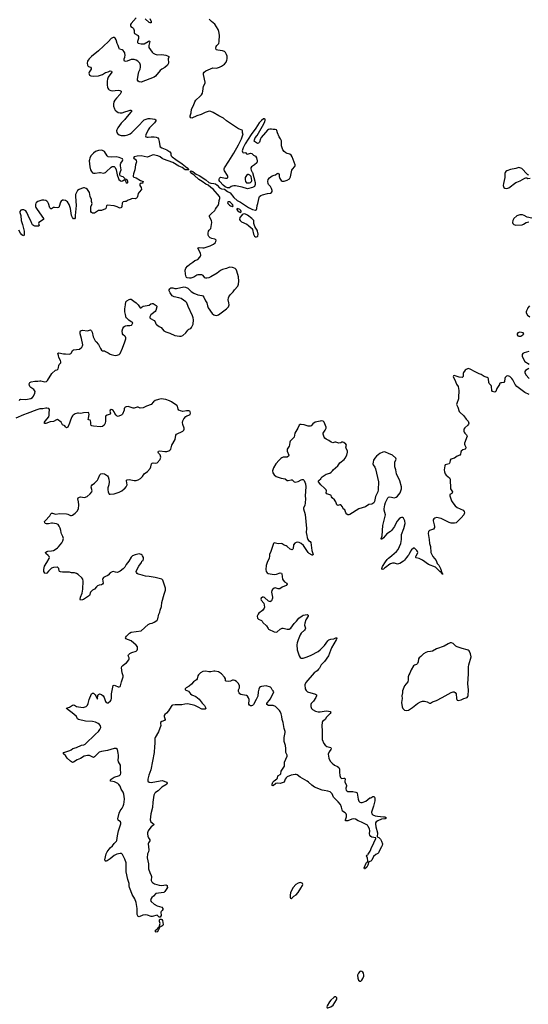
# Model space of a CAD drawing. Header units: inches. Extents: x 1603746 to 1744129, y 385869 to 533836.
# Tile 38 of 105: x 1647887 to 1658121, y 440982 to 460787. Entities that reach past the tile are written whole.
import ezdxf

# ---------------------------------------------------------------- set-up
doc = ezdxf.new("R2010")
doc.units = ezdxf.units.IN
doc.header["$MEASUREMENT"] = 0
for name, color, linetype in [('B6444', 7, 'Continuous'), ('B6445', 7, 'Continuous'), ('B6446', 7, 'Continuous'), ('B6454', 7, 'Continuous'), ('B6455', 7, 'Continuous'), ('B6456', 7, 'Continuous')]:
    doc.layers.add(name, color=color, linetype=linetype)

msp = doc.modelspace()

# ---------------------------------------------------------------- linework, layer by layer
at = {"layer": 'B6444', "color": 6, "elevation": 300}
for points in [[(1650000, 449778), (1649995, 449770), (1649970, 449740), (1649910, 449692), (1649870, 449672), (1649850, 449669), (1649812, 449672), (1649770, 449685), (1649750, 449681), (1649710, 449659), (1649670, 449613), (1649650, 449598), (1649610, 449586), (1649570, 449567), (1649558, 449550), (1649554, 449530), (1649565, 449455), (1649555, 449430), (1649530, 449421), (1649485, 449415), (1649450, 449398), (1649430, 449382), (1649391, 449329), (1649350, 449311), (1649330, 449295), (1649314, 449270), (1649292, 449208), (1649170, 449127), (1649150, 449117), (1649110, 449109), (1649106, 449126), (1649110, 449170), (1649143, 449250), (1649157, 449330), (1649166, 449490), (1649157, 449530), (1649139, 449559), (1649065, 449625), (1649030, 449649), (1648990, 449664), (1648930, 449663), (1648890, 449673), (1648750, 449672), (1648710, 449678), (1648690, 449690), (1648682, 449702), (1648672, 449750), (1648664, 449764), (1648650, 449776), (1648638, 449778), (1648570, 449771), (1648530, 449754), (1648464, 449696), (1648430, 449653), (1648410, 449644), (1648390, 449654), (1648372, 449690), (1648370, 449730), (1648383, 449797), (1648434, 449870), (1648480, 449950), (1648484, 449970), (1648478, 449990), (1648469, 450000)], [(1650000, 443898), (1649988, 443930), (1649953, 443993), (1649934, 444014), (1649910, 444018), (1649840, 444000), (1649786, 443974), (1649710, 443910), (1649650, 443866), (1649630, 443860), (1649610, 443864), (1649604, 443870), (1649603, 443890), (1649628, 444010), (1649647, 444050), (1649704, 444130), (1649755, 444170), (1649790, 444215), (1649837, 444263), (1649843, 444277), (1649856, 444370), (1649877, 444470), (1649921, 444610), (1649921, 444630), (1649913, 444650), (1649865, 444685), (1649861, 444710), (1649890, 444826), (1649909, 444871), (1649949, 444930), (1649969, 444970), (1649982, 445010), (1649988, 445050), (1649993, 445113), (1649980, 445210), (1649966, 445250), (1649930, 445310), (1649909, 445370), (1649884, 445404), (1649861, 445421), (1649794, 445454), (1649721, 445470), (1649707, 445490), (1649726, 445510), (1649790, 445550), (1649894, 445586), (1649914, 445606), (1649924, 445630), (1649913, 445710), (1649912, 445790), (1649877, 445857), (1649867, 445890), (1649875, 445950), (1649876, 445990), (1649870, 446035), (1649852, 446110), (1649826, 446126), (1649788, 446128), (1649651, 446089), (1649530, 446069), (1649489, 446051), (1649390, 445957), (1649370, 445946), (1649290, 445987), (1649250, 445989), (1649186, 445970), (1649112, 445928), (1649041, 445899), (1648970, 445852), (1648950, 445848), (1648909, 445870), (1648842, 445930), (1648808, 445988), (1648776, 446010), (1648764, 446030), (1648773, 446047), (1648896, 446084), (1648922, 446098), (1648959, 446130), (1649030, 446150), (1649130, 446193), (1649177, 446203), (1649204, 446216), (1649410, 446417), (1649474, 446470), (1649502, 446510), (1649518, 446550), (1649510, 446584), (1649492, 446610), (1649465, 446630), (1649410, 446659), (1649350, 446672), (1649210, 446678), (1649070, 446712), (1649050, 446726), (1649028, 446770), (1648977, 446817), (1648828, 446932), (1648834, 446946), (1648890, 446962), (1648950, 446998), (1648970, 447004), (1648990, 446999), (1649032, 446972), (1649070, 446963), (1649166, 446954), (1649221, 446970), (1649250, 447001), (1649266, 447034), (1649286, 447110), (1649330, 447230), (1649350, 447240), (1649370, 447238), (1649403, 447210), (1649417, 447190), (1649430, 447152), (1649450, 447122), (1649462, 447198), (1649470, 447216), (1649490, 447228), (1649530, 447212), (1649565, 447185), (1649587, 447150), (1649613, 447073), (1649630, 447051), (1649650, 447045), (1649670, 447048), (1649717, 447083), (1649730, 447105), (1649736, 447130), (1649733, 447230), (1649767, 447393), (1649790, 447400), (1649810, 447396), (1649870, 447371), (1649890, 447367), (1649910, 447376), (1649916, 447390), (1649933, 447470), (1649969, 447570), (1649969, 447590), (1649950, 447650), (1649936, 447750), (1649941, 447779), (1649961, 447799), (1650000, 447827)]]:
    msp.add_lwpolyline(points, dxfattribs=at)
at = {"layer": 'B6445', "color": 6, "elevation": 300}
for points in [[(1649287, 460000), (1649265, 459970), (1649254, 459950), (1649242, 459910), (1649250, 459870), (1649259, 459859), (1649270, 459848), (1649313, 459830), (1649328, 459810), (1649324, 459790), (1649286, 459730), (1649281, 459710), (1649283, 459690), (1649292, 459672), (1649315, 459655), (1649368, 459648), (1649470, 459657), (1649550, 459686), (1649614, 459726), (1649670, 459737), (1649710, 459755), (1649735, 459750), (1649741, 459730), (1649668, 459630), (1649652, 459590), (1649647, 459550), (1649648, 459468), (1649651, 459431), (1649658, 459410), (1649671, 459390), (1649690, 459374), (1649720, 459360), (1649750, 459358), (1649870, 459367), (1649902, 459362), (1649930, 459350), (1649931, 459330), (1649906, 459290), (1649832, 459210), (1649801, 459170), (1649783, 459137), (1649772, 459090), (1649772, 459050), (1649792, 458992), (1649810, 458966), (1649839, 458939), (1649870, 458923), (1649910, 458913), (1649950, 458916), (1650000, 458933)], [(1650000, 459953), (1649995, 459955), (1649986, 459966), (1649986, 459986), (1649990, 460000)], [(1650000, 458782), (1649930, 458708), (1649860, 458610), (1649840, 458570), (1649835, 458550), (1649840, 458520), (1649856, 458496), (1649890, 458471), (1649930, 458459), (1650000, 458458)], [(1650000, 457590), (1649970, 457625), (1649944, 457630), (1649908, 457648), (1649901, 457670), (1649902, 457690), (1649918, 457730), (1649928, 457770), (1649916, 457850), (1649917, 457883), (1649922, 457898), (1649957, 457950), (1649962, 457970), (1649952, 457990), (1649890, 458016), (1649830, 458031), (1649730, 458021), (1649670, 458028), (1649646, 458050), (1649595, 458135), (1649556, 458156), (1649530, 458163), (1649470, 458157), (1649410, 458133), (1649370, 458101), (1649326, 458054), (1649299, 458010), (1649288, 457970), (1649286, 457950), (1649300, 457830), (1649311, 457770), (1649329, 457730), (1649350, 457708), (1649370, 457700), (1649403, 457697), (1649490, 457716), (1649510, 457716), (1649570, 457703), (1649590, 457704), (1649610, 457710), (1649630, 457724), (1649730, 457823), (1649750, 457834), (1649790, 457836), (1649810, 457811), (1649827, 457770), (1649850, 457665), (1649872, 457590), (1649884, 457570), (1649909, 457550), (1649930, 457542), (1649957, 457543), (1649990, 457564), (1650000, 457564)], [(1650000, 457128), (1649970, 457125), (1649953, 457110), (1649946, 457094), (1649942, 457030), (1649934, 457010), (1649910, 456996), (1649890, 457000), (1649850, 457023), (1649790, 457046), (1649650, 457059), (1649635, 457045), (1649622, 456990), (1649610, 456980), (1649530, 456952), (1649470, 456948), (1649450, 456938), (1649410, 456908), (1649390, 456897), (1649370, 456894), (1649350, 456898), (1649330, 456909), (1649318, 456930), (1649317, 457023), (1649339, 457070), (1649343, 457090), (1649333, 457130), (1649333, 457170), (1649308, 457230), (1649293, 457310), (1649251, 457370), (1649227, 457390), (1649190, 457403), (1649170, 457402), (1649129, 457391), (1649086, 457374), (1649052, 457348), (1649027, 457313), (1649012, 457270), (1649010, 457230), (1649022, 457050), (1649002, 456850), (1649002, 456798), (1648990, 456780), (1648970, 456783), (1648950, 456806), (1648930, 456850), (1648909, 456990), (1648885, 457070), (1648850, 457121), (1648811, 457150), (1648770, 457159), (1648746, 457154), (1648721, 457139), (1648705, 457115), (1648682, 457030), (1648672, 457008), (1648650, 457004), (1648590, 457009), (1648570, 457006), (1648530, 456983), (1648510, 456981), (1648490, 457000), (1648464, 457090), (1648450, 457117), (1648430, 457139), (1648410, 457151), (1648370, 457158), (1648330, 457154), (1648290, 457143), (1648250, 457129), (1648223, 457110), (1648210, 457093), (1648204, 457070), (1648206, 457030), (1648212, 457010), (1648235, 456970), (1648366, 456790), (1648368, 456770), (1648273, 456707), (1648263, 456690), (1648277, 456650), (1648267, 456633), (1648190, 456636), (1648165, 456645), (1648143, 456663), (1648129, 456689), (1648110, 456741), (1648082, 456790), (1648031, 456910), (1648010, 456939), (1647997, 456950), (1647970, 456962), (1647930, 456964), (1647907, 456953), (1647891, 456930), (1647889, 456910), (1647911, 456849), (1647918, 456750), (1647945, 456670), (1647975, 456530), (1647979, 456470), (1647977, 456450), (1647970, 456438), (1647950, 456443), (1647930, 456458), (1647904, 456490), (1647870, 456554)], [(1647882, 453130), (1647892, 453148), (1647910, 453154), (1648010, 453150), (1648110, 453167), (1648146, 453190), (1648163, 453217), (1648190, 453275), (1648195, 453310), (1648186, 453330), (1648170, 453350), (1648112, 453390), (1648092, 453410), (1648083, 453430), (1648078, 453462), (1648081, 453479), (1648089, 453490), (1648118, 453502), (1648190, 453518), (1648250, 453515), (1648290, 453526), (1648310, 453526), (1648390, 453505), (1648423, 453510), (1648445, 453530), (1648532, 453668), (1648610, 453736), (1648639, 453741), (1648659, 453761), (1648669, 453791), (1648675, 453830), (1648684, 453850), (1648712, 453888), (1648715, 453905), (1648706, 453930), (1648674, 453990), (1648670, 454030), (1648657, 454070), (1648661, 454079), (1648673, 454087), (1648770, 454064), (1648810, 454066), (1648890, 454058), (1648918, 454070), (1648931, 454089), (1648950, 454134), (1648970, 454148), (1649090, 454162), (1649138, 454202), (1649152, 454228), (1649155, 454250), (1649133, 454373), (1649104, 454470), (1649102, 454510), (1649112, 454528), (1649150, 454539), (1649250, 454528), (1649310, 454550), (1649330, 454531), (1649343, 454503), (1649367, 454407), (1649407, 454327), (1649424, 454304), (1649474, 454254), (1649510, 454171), (1649530, 454142), (1649550, 454126), (1649590, 454123), (1649616, 454116), (1649668, 454088), (1649710, 454057), (1649730, 454051), (1649810, 454035), (1649850, 454038), (1649890, 454050), (1649910, 454074), (1649957, 454183), (1650000, 454309)], [(1650000, 454422), (1649970, 454450), (1649958, 454470), (1649951, 454530), (1649962, 454578), (1649985, 454610), (1650000, 454619)], [(1650000, 452982), (1649991, 452970), (1649987, 452930), (1649958, 452850), (1649943, 452837), (1649870, 452805), (1649850, 452810), (1649825, 452830), (1649804, 452864), (1649790, 452897), (1649770, 452926), (1649750, 452941), (1649730, 452949), (1649710, 452934), (1649699, 452910), (1649713, 452870), (1649710, 452850), (1649646, 452830), (1649615, 452810), (1649614, 452710), (1649605, 452670), (1649587, 452633), (1649554, 452606), (1649510, 452600), (1649370, 452610), (1649335, 452615), (1649323, 452623), (1649315, 452650), (1649316, 452690), (1649310, 452718), (1649302, 452730), (1649278, 452738), (1649267, 452747), (1649268, 452770), (1649285, 452845), (1649281, 452870), (1649269, 452889), (1649170, 452881), (1649116, 452864), (1649070, 452872), (1649050, 452870), (1649004, 452856), (1648966, 452834), (1648950, 452821), (1648939, 452801), (1648907, 452733), (1648889, 452671), (1648853, 452590), (1648830, 452579), (1648810, 452597), (1648797, 452617), (1648750, 452641), (1648718, 452690), (1648650, 452742), (1648630, 452740), (1648570, 452706), (1648503, 452697), (1648410, 452663), (1648387, 452667), (1648389, 452690), (1648401, 452710), (1648470, 452797), (1648482, 452830), (1648483, 452890), (1648489, 452929), (1648486, 452946), (1648470, 452964), (1648434, 452974), (1648410, 452974), (1648350, 452960), (1648290, 452957), (1648230, 452942), (1648037, 452863), (1647961, 452839), (1647810, 452770)], [(1648469, 450000), (1648461, 450010), (1648413, 450050), (1648409, 450070), (1648436, 450090), (1648450, 450094), (1648530, 450103), (1648567, 450113), (1648603, 450130), (1648650, 450162), (1648670, 450181), (1648734, 450266), (1648755, 450305), (1648765, 450350), (1648757, 450390), (1648726, 450446), (1648718, 450470), (1648712, 450512), (1648699, 450559), (1648681, 450601), (1648661, 450630), (1648626, 450646), (1648550, 450662), (1648530, 450663), (1648466, 450646), (1648425, 450645), (1648408, 450650), (1648390, 450668), (1648389, 450690), (1648399, 450710), (1648490, 450810), (1648514, 450846), (1648530, 450859), (1648550, 450859), (1648610, 450844), (1648692, 450852), (1648826, 450846), (1648858, 450838), (1648910, 450813), (1648930, 450813), (1648950, 450823), (1649001, 450859), (1649040, 450900), (1649067, 450950), (1649074, 451026), (1649070, 451090), (1649057, 451150), (1649066, 451170), (1649090, 451184), (1649110, 451188), (1649190, 451173), (1649244, 451196), (1649303, 451250), (1649338, 451290), (1649340, 451300), (1649342, 451310), (1649324, 451384), (1649329, 451410), (1649346, 451430), (1649390, 451462), (1649455, 451525), (1649469, 451551), (1649499, 451630), (1649518, 451650), (1649550, 451657), (1649591, 451650), (1649653, 451610), (1649670, 451590), (1649682, 451542), (1649684, 451490), (1649678, 451430), (1649661, 451370), (1649659, 451330), (1649666, 451290), (1649679, 451259), (1649690, 451246), (1649710, 451240), (1649790, 451247), (1649890, 451282), (1649940, 451310), (1649991, 451350), (1650000, 451360)]]:
    msp.add_lwpolyline(points, dxfattribs=at)
at = {"layer": 'B6446', "color": 6, "elevation": 300}
for points in [[(1650000, 460118), (1649990, 460140), (1649969, 460170), (1649950, 460183), (1649897, 460197), (1649887, 460207), (1649870, 460270), (1649851, 460311), (1649830, 460382), (1649810, 460413), (1649790, 460426), (1649770, 460428), (1649730, 460406), (1649673, 460347), (1649470, 460162), (1649331, 460049), (1649295, 460010), (1649287, 460000)], [(1649990, 460000), (1650000, 460033)]]:
    msp.add_lwpolyline(points, dxfattribs=at)
at = {"layer": 'B6454', "color": 6, "elevation": 300}
for points in [[(1652912, 450000), (1652907, 449950), (1652872, 449890), (1652847, 449810), (1652839, 449730), (1652845, 449690), (1652863, 449663), (1652887, 449647), (1653010, 449629), (1653052, 449632), (1653130, 449659), (1653156, 449656), (1653163, 449643), (1653173, 449530), (1653186, 449510), (1653218, 449478), (1653259, 449450), (1653267, 449430), (1653250, 449405), (1653170, 449375), (1653118, 449342), (1653090, 449338), (1653030, 449359), (1653010, 449354), (1652973, 449327), (1652957, 449303), (1652952, 449270), (1652973, 449170), (1652972, 449150), (1652950, 449095), (1652936, 449084), (1652930, 449080), (1652910, 449083), (1652890, 449091), (1652810, 449162), (1652790, 449170), (1652772, 449168), (1652746, 449154), (1652740, 449130), (1652748, 449110), (1652797, 449050), (1652810, 448970), (1652805, 448950), (1652775, 448905), (1652699, 448850), (1652684, 448830), (1652667, 448790), (1652670, 448752), (1652690, 448731), (1652750, 448702), (1652764, 448690), (1652782, 448662), (1652850, 448595), (1652883, 448543), (1652896, 448530), (1653010, 448471), (1653048, 448468), (1653070, 448477), (1653130, 448526), (1653170, 448545), (1653190, 448548), (1653270, 448526), (1653310, 448527), (1653339, 448550), (1653410, 448642), (1653458, 448690), (1653501, 448750), (1653570, 448799), (1653590, 448808), (1653670, 448823), (1653690, 448812), (1653690, 448790), (1653644, 448716), (1653621, 448650), (1653617, 448610), (1653635, 448550), (1653633, 448530), (1653615, 448505), (1653552, 448450), (1653530, 448417), (1653487, 448310), (1653470, 448250), (1653466, 448210), (1653469, 448109), (1653508, 447990), (1653530, 447961), (1653550, 447946), (1653590, 447945), (1653670, 447968), (1653750, 448005), (1653890, 448080), (1653930, 448113), (1654018, 448202), (1654086, 448290), (1654110, 448310), (1654150, 448325), (1654208, 448332), (1654250, 448355), (1654270, 448356), (1654270, 448342), (1654256, 448310), (1654206, 448234), (1654159, 448150), (1654097, 447990), (1654023, 447877), (1653950, 447810), (1653917, 447743), (1653900, 447720), (1653869, 447691), (1653809, 447650), (1653642, 447458), (1653627, 447410), (1653629, 447330), (1653650, 447293), (1653679, 447270), (1653842, 447222), (1653857, 447210), (1653860, 447190), (1653848, 447150), (1653798, 447082), (1653753, 447030), (1653746, 447010), (1653745, 446970), (1653750, 446950), (1653760, 446930), (1653779, 446910), (1653841, 446881), (1653890, 446867), (1653930, 446864), (1654010, 446877), (1654070, 446882), (1654131, 446870), (1654145, 446850), (1654134, 446830), (1654100, 446800), (1654063, 446757), (1654030, 446710), (1653980, 446670), (1653973, 446650), (1653964, 446590), (1653974, 446474), (1653976, 446310), (1654007, 446230), (1654030, 446197), (1654070, 446166), (1654145, 446150), (1654155, 446135), (1654150, 446110), (1654117, 446063), (1654094, 446010), (1654106, 445930), (1654134, 445874), (1654172, 445832), (1654223, 445790), (1654282, 445762), (1654310, 445743), (1654322, 445710), (1654320, 445650), (1654327, 445587), (1654343, 445543), (1654353, 445533), (1654370, 445525), (1654412, 445532), (1654430, 445530), (1654434, 445510), (1654429, 445470), (1654431, 445450), (1654460, 445390), (1654461, 445370), (1654448, 445330), (1654447, 445313), (1654455, 445290), (1654470, 445274), (1654490, 445265), (1654590, 445261), (1654651, 445251), (1654670, 445243), (1654680, 445230), (1654696, 445110), (1654709, 445069), (1654730, 445046), (1654750, 445040), (1654777, 445043), (1654850, 445065), (1654930, 445135), (1654950, 445136), (1654990, 445163), (1655010, 445164), (1655027, 445150), (1655034, 445130), (1655033, 445073), (1655007, 444970), (1654969, 444870), (1654965, 444845), (1654973, 444813), (1654993, 444793), (1655036, 444776), (1655087, 444767), (1655210, 444756), (1655231, 444750), (1655265, 444730), (1655238, 444710), (1655170, 444703), (1655090, 444670), (1655062, 444650), (1655049, 444630), (1655044, 444610), (1655053, 444553), (1655087, 444430), (1655088, 444410), (1655080, 444370), (1655082, 444350), (1655115, 444335), (1655146, 444306), (1655170, 444265), (1655184, 444210), (1655181, 444179), (1655170, 444150), (1655118, 444062), (1655104, 444030), (1655090, 444012), (1655050, 443993), (1655006, 443954), (1654970, 443883), (1654950, 443863), (1654914, 443846), (1654890, 443778), (1654870, 443743), (1654832, 443710), (1654822, 443710), (1654820, 443730), (1654850, 443807), (1654864, 443836), (1654882, 443850), (1654889, 443870), (1654882, 443922), (1654864, 443970), (1654870, 443982), (1654889, 443991), (1654899, 444001), (1654938, 444062), (1654970, 444147), (1655006, 444210), (1655018, 444250), (1655052, 444308), (1655053, 444333), (1654970, 444341), (1654950, 444357), (1654930, 444383), (1654925, 444410), (1654930, 444470), (1654925, 444510), (1654901, 444561), (1654882, 444582), (1654857, 444597), (1654764, 444644), (1654696, 444670), (1654644, 444704), (1654613, 444713), (1654570, 444707), (1654490, 444671), (1654442, 444670), (1654440, 444690), (1654460, 444750), (1654460, 444790), (1654454, 444810), (1654434, 444834), (1654380, 444870), (1654364, 444950), (1654342, 445002), (1654297, 445057), (1654201, 445150), (1654174, 445214), (1654156, 445236), (1654133, 445253), (1654090, 445270), (1654010, 445280), (1653970, 445290), (1653819, 445350), (1653762, 445390), (1653700, 445450), (1653672, 445470), (1653530, 445548), (1653470, 445595), (1653450, 445604), (1653430, 445607), (1653350, 445592), (1653270, 445557), (1653246, 445534), (1653229, 445510), (1653220, 445490), (1653210, 445448), (1653130, 445426), (1653068, 445432), (1653040, 445420), (1652990, 445375), (1652970, 445382), (1652966, 445410), (1652982, 445450), (1653010, 445480), (1653062, 445518), (1653071, 445530), (1653084, 445576), (1653130, 445607), (1653139, 445621), (1653151, 445670), (1653191, 445729), (1653212, 445770), (1653218, 445790), (1653218, 445850), (1653269, 445970), (1653268, 445990), (1653244, 446050), (1653244, 446130), (1653234, 446190), (1653206, 446270), (1653208, 446348), (1653230, 446450), (1653230, 446470), (1653210, 446530), (1653186, 446650), (1653167, 446710), (1653163, 446770), (1653147, 446827), (1653130, 446870), (1653116, 446890), (1653032, 446972), (1652990, 446991), (1652950, 446995), (1652890, 446995), (1652860, 447010), (1652860, 447030), (1652873, 447050), (1652909, 447090), (1652934, 447126), (1652998, 447270), (1652988, 447290), (1652970, 447308), (1652945, 447345), (1652930, 447359), (1652846, 447390), (1652750, 447377), (1652730, 447369), (1652710, 447352), (1652696, 447324), (1652683, 447270), (1652679, 447181), (1652648, 447110), (1652590, 447013), (1652570, 446995), (1652550, 446987), (1652530, 446988), (1652510, 446997), (1652497, 447017), (1652494, 447034), (1652502, 447090), (1652501, 447110), (1652490, 447145), (1652470, 447179), (1652450, 447192), (1652370, 447204), (1652335, 447215), (1652313, 447230), (1652301, 447250), (1652290, 447274), (1652287, 447307), (1652309, 447350), (1652312, 447390), (1652290, 447438), (1652250, 447478), (1652217, 447497), (1652190, 447504), (1652170, 447503), (1652130, 447485), (1652090, 447474), (1652041, 447481), (1652028, 447490), (1652025, 447530), (1652010, 447562), (1651950, 447628), (1651890, 447670), (1651810, 447686), (1651790, 447685), (1651730, 447668), (1651690, 447670), (1651630, 447680), (1651570, 447673), (1651526, 447650), (1651483, 447610), (1651471, 447589), (1651458, 447530), (1651444, 447510), (1651387, 447470), (1651342, 447418), (1651299, 447381), (1651239, 447350), (1651216, 447330), (1651219, 447310), (1651280, 447280), (1651325, 447230), (1651350, 447210), (1651430, 447176), (1651501, 447121), (1651559, 447039), (1651603, 446990), (1651627, 446950), (1651631, 446929), (1651619, 446921), (1651603, 446917), (1651550, 446920), (1651481, 446961), (1651410, 446993), (1651270, 447023), (1651210, 447022), (1651150, 447008), (1651014, 447006), (1650963, 446997), (1650950, 446990), (1650934, 446970), (1650878, 446882), (1650840, 446840), (1650805, 446810), (1650793, 446790), (1650792, 446770), (1650815, 446710), (1650798, 446690), (1650748, 446670), (1650720, 446650), (1650717, 446630), (1650725, 446590), (1650723, 446570), (1650704, 446536), (1650677, 446463), (1650614, 446350), (1650607, 446330), (1650604, 446310), (1650609, 446230), (1650597, 446170), (1650595, 446050), (1650524, 445696), (1650488, 445590), (1650468, 445510), (1650468, 445470), (1650490, 445447), (1650530, 445442), (1650710, 445480), (1650763, 445483), (1650838, 445450), (1650855, 445430), (1650845, 445410), (1650830, 445396), (1650750, 445347), (1650670, 445278), (1650618, 445242), (1650606, 445230), (1650589, 445190), (1650568, 445050), (1650562, 444938), (1650525, 444815), (1650515, 444690), (1650518, 444670), (1650528, 444650), (1650577, 444610), (1650584, 444590), (1650529, 444551), (1650502, 444518), (1650472, 444470), (1650458, 444430), (1650456, 444410), (1650465, 444365), (1650479, 444330), (1650504, 444290), (1650507, 444270), (1650479, 444230), (1650470, 444210), (1650484, 444090), (1650476, 444050), (1650459, 444010), (1650452, 443930), (1650479, 443810), (1650477, 443710), (1650504, 443630), (1650531, 443570), (1650536, 443550), (1650531, 443471), (1650544, 443444), (1650558, 443430), (1650602, 443402), (1650690, 443376), (1650750, 443369), (1650830, 443383), (1650851, 443370), (1650852, 443350), (1650862, 443330), (1650810, 443250), (1650790, 443232), (1650628, 443212), (1650581, 443159), (1650547, 443130), (1650531, 443110), (1650523, 443090), (1650521, 443070), (1650531, 443050), (1650593, 442993), (1650650, 442963), (1650750, 442933), (1650767, 442910), (1650764, 442890), (1650755, 442870), (1650730, 442848), (1650727, 442833), (1650735, 442770), (1650710, 442733), (1650690, 442733), (1650650, 442773), (1650550, 442748), (1650529, 442750), (1650458, 442778), (1650410, 442783), (1650367, 442773), (1650290, 442740), (1650268, 442748), (1650250, 442788), (1650251, 442911), (1650231, 443030), (1650202, 443102), (1650150, 443190), (1650124, 443264), (1650096, 443330), (1650090, 443366), (1650090, 443410), (1650063, 443490), (1650030, 443649), (1650027, 443707), (1650032, 443770), (1650026, 443826), (1650000, 443898)], [(1650000, 447827), (1650033, 447850), (1650082, 447910), (1650092, 447930), (1650090, 447950), (1650072, 447990), (1650073, 448010), (1650081, 448019), (1650103, 448037), (1650143, 448057), (1650232, 448088), (1650252, 448108), (1650257, 448123), (1650254, 448170), (1650228, 448208), (1650130, 448294), (1650022, 448330), (1650013, 448350), (1650023, 448370), (1650037, 448390), (1650099, 448450), (1650129, 448470), (1650330, 448495), (1650470, 448619), (1650510, 448641), (1650550, 448651), (1650590, 448668), (1650629, 448690), (1650653, 448710), (1650667, 448733), (1650686, 448830), (1650705, 448870), (1650712, 448910), (1650737, 448983), (1650750, 449065), (1650794, 449230), (1650821, 449310), (1650822, 449350), (1650776, 449496), (1650769, 449510), (1650750, 449530), (1650610, 449566), (1650490, 449590), (1650416, 449596), (1650370, 449605), (1650350, 449614), (1650272, 449632), (1650248, 449648), (1650236, 449670), (1650233, 449690), (1650239, 449710), (1650285, 449795), (1650337, 449870), (1650347, 449893), (1650370, 449912), (1650380, 449940), (1650377, 449970), (1650360, 450000)], [(1650155, 450000), (1650150, 449998), (1650127, 449973), (1650085, 449895), (1650030, 449830), (1650000, 449778)], [(1655694, 450000), (1655668, 449972), (1655630, 449913), (1655610, 449895), (1655535, 449850), (1655510, 449840), (1655490, 449838), (1655430, 449854), (1655390, 449852), (1655350, 449841), (1655316, 449824), (1655270, 449784), (1655237, 449763), (1655210, 449733), (1655190, 449725), (1655175, 449735), (1655176, 449750), (1655190, 449787), (1655250, 449885), (1655283, 449930), (1655306, 449954), (1655365, 450000)], [(1656193, 450000), (1656197, 449990), (1656264, 449910), (1656287, 449850), (1656317, 449817), (1656334, 449790), (1656352, 449750), (1656382, 449662), (1656390, 449663), (1656396, 449650), (1656391, 449630), (1656385, 449645), (1656377, 449650), (1656378, 449658), (1656370, 449659), (1656359, 449679), (1656350, 449683), (1656250, 449774), (1656114, 449830), (1655990, 449918), (1655927, 449947), (1655864, 449963), (1655857, 449970), (1655860, 449990), (1655866, 450000)]]:
    msp.add_lwpolyline(points, dxfattribs=at)
at = {"layer": 'B6454', "color": 6}
for points, elevation in [([(1656572, 448252), (1656550, 448251), (1656505, 448235), (1656430, 448183), (1656270, 448132), (1656190, 448087), (1656150, 448078), (1656090, 448073), (1656059, 448061), (1656012, 448030), (1655961, 447979), (1655923, 447950), (1655909, 447930), (1655904, 447870), (1655890, 447834), (1655870, 447819), (1655830, 447803), (1655812, 447788), (1655765, 447710), (1655736, 447644), (1655714, 447610), (1655700, 447570), (1655702, 447510), (1655694, 447470), (1655629, 447390), (1655589, 447290), (1655591, 447249), (1655578, 447190), (1655581, 447130), (1655568, 447050), (1655585, 446965), (1655599, 446930), (1655630, 446896), (1655670, 446890), (1655710, 446900), (1655790, 446949), (1655890, 447035), (1655950, 447065), (1655990, 447079), (1656030, 447080), (1656083, 447063), (1656130, 447039), (1656150, 447042), (1656195, 447065), (1656270, 447091), (1656390, 447150), (1656510, 447221), (1656570, 447251), (1656610, 447264), (1656630, 447264), (1656650, 447256), (1656672, 447230), (1656675, 447135), (1656682, 447110), (1656690, 447102), (1656710, 447095), (1656770, 447104), (1656824, 447136), (1656870, 447144), (1656890, 447153), (1656905, 447170), (1656911, 447189), (1656920, 447310), (1656901, 447430), (1656916, 447630), (1656920, 447770), (1656927, 447813), (1656968, 447970), (1656960, 448030), (1656930, 448090), (1656910, 448106), (1656890, 448115), (1656790, 448138), (1656690, 448170), (1656664, 448184), (1656610, 448238)], 400), ([(1653530, 443429), (1653490, 443417), (1653443, 443390), (1653387, 443330), (1653337, 443230), (1653326, 443170), (1653331, 443131), (1653338, 443118), (1653350, 443111), (1653370, 443124), (1653404, 443156), (1653450, 443186), (1653492, 443228), (1653542, 443318), (1653578, 443370), (1653583, 443390), (1653577, 443410), (1653570, 443417), (1653550, 443427)], 400), ([(1650710, 442536), (1650703, 442537), (1650696, 442524), (1650696, 442510), (1650685, 442495), (1650673, 442467), (1650650, 442440), (1650630, 442432), (1650618, 442438), (1650616, 442450), (1650620, 442470), (1650657, 442503), (1650670, 442522), (1650688, 442532), (1650690, 442542), (1650695, 442545), (1650693, 442550), (1650702, 442558), (1650713, 442610), (1650703, 442650), (1650702, 442678), (1650710, 442696), (1650730, 442696), (1650750, 442685), (1650763, 442670), (1650773, 442590), (1650764, 442570), (1650750, 442556), (1650730, 442550)], 300), ([(1654750, 441650), (1654730, 441639), (1654702, 441610), (1654684, 441570), (1654689, 441510), (1654706, 441470), (1654730, 441447), (1654750, 441449), (1654770, 441469), (1654790, 441502), (1654808, 441550), (1654810, 441570), (1654806, 441606), (1654792, 441630), (1654770, 441645)], 400), ([(1654230, 441131), (1654210, 441120), (1654150, 441068), (1654118, 441030), (1654071, 440950), (1654066, 440930), (1654072, 440912), (1654090, 440909), (1654150, 440931), (1654193, 440967), (1654259, 441070), (1654267, 441090), (1654266, 441110), (1654251, 441131)], 400)]:
    msp.add_lwpolyline(points, close=True, dxfattribs=dict(at, elevation=elevation))
at = {"layer": 'B6455', "color": 6, "elevation": 300}
for points in [[(1650000, 454619), (1650013, 454627), (1650050, 454637), (1650102, 454638), (1650135, 454645), (1650142, 454650), (1650161, 454690), (1650140, 454700), (1650132, 454710), (1650082, 454742), (1650040, 454780), (1650032, 454792), (1650019, 454859), (1650003, 454910), (1650003, 454970), (1650018, 455050), (1650024, 455110), (1650043, 455130), (1650090, 455158), (1650110, 455166), (1650130, 455163), (1650182, 455122), (1650230, 455090), (1650271, 455050), (1650310, 454991), (1650330, 454991), (1650349, 455010), (1650374, 455026), (1650490, 455047), (1650528, 455072), (1650550, 455077), (1650570, 455076), (1650636, 455036), (1650645, 455025), (1650648, 455010), (1650624, 454936), (1650610, 454914), (1650550, 454873), (1650527, 454850), (1650507, 454810), (1650508, 454788), (1650516, 454776), (1650590, 454735), (1650610, 454711), (1650628, 454670), (1650639, 454659), (1650690, 454614), (1650730, 454593), (1650789, 454529), (1650830, 454510), (1650910, 454482), (1651010, 454436), (1651102, 454418), (1651139, 454421), (1651166, 454434), (1651227, 454490), (1651270, 454545), (1651290, 454560), (1651330, 454575), (1651347, 454593), (1651376, 454664), (1651382, 454750), (1651378, 454790), (1651367, 454830), (1651278, 455018), (1651250, 455090), (1651230, 455111), (1651137, 455177), (1651092, 455192), (1650993, 455210), (1650954, 455234), (1650912, 455290), (1650893, 455330), (1650893, 455350), (1650905, 455370), (1650929, 455391), (1650966, 455394), (1651010, 455382), (1651043, 455383), (1651190, 455411), (1651224, 455404), (1651270, 455384), (1651338, 455318), (1651388, 455288), (1651470, 455255), (1651550, 455239), (1651570, 455230), (1651590, 455207), (1651624, 455130), (1651655, 455090), (1651665, 455030), (1651680, 454990), (1651759, 454879), (1651790, 454853), (1651810, 454843), (1651850, 454837), (1651890, 454853), (1652048, 454970), (1652085, 455010), (1652102, 455050), (1652098, 455090), (1652083, 455150), (1652089, 455190), (1652097, 455210), (1652121, 455250), (1652180, 455310), (1652207, 455350), (1652273, 455430), (1652292, 455470), (1652297, 455530), (1652290, 455614), (1652259, 455730), (1652241, 455761), (1652221, 455781), (1652190, 455797), (1652170, 455802), (1652110, 455806), (1652050, 455782), (1651970, 455763), (1651930, 455744), (1651860, 455690), (1651730, 455612), (1651690, 455595), (1651650, 455586), (1651630, 455587), (1651615, 455595), (1651580, 455640), (1651553, 455653), (1651535, 455655), (1651470, 455653), (1651450, 455648), (1651390, 455610), (1651330, 455587), (1651306, 455586), (1651255, 455595), (1651243, 455603), (1651235, 455615), (1651225, 455670), (1651219, 455750), (1651232, 455790), (1651265, 455830), (1651310, 455870), (1651370, 455907), (1651410, 455940), (1651470, 455964), (1651513, 456007), (1651527, 456030), (1651531, 456050), (1651522, 456090), (1651472, 456190), (1651480, 456200), (1651496, 456204), (1651570, 456198), (1651600, 456200), (1651719, 456241), (1651762, 456258), (1651787, 456273), (1651820, 456300), (1651836, 456324), (1651837, 456350), (1651825, 456365), (1651810, 456374), (1651750, 456388), (1651721, 456401), (1651690, 456427), (1651680, 456450), (1651678, 456490), (1651687, 456530), (1651696, 456550), (1651732, 456590), (1651752, 456710), (1651747, 456750), (1651714, 456810), (1651705, 456830), (1651704, 456850), (1651740, 456880), (1651810, 456950), (1651827, 456973), (1651846, 457010), (1651877, 457050), (1651895, 457090), (1651900, 457150), (1651913, 457190), (1651912, 457210), (1651904, 457230), (1651781, 457381), (1651730, 457413), (1651677, 457457), (1651630, 457481), (1651555, 457535), (1651490, 457570), (1651398, 457658), (1651350, 457691), (1651320, 457730), (1651321, 457739), (1651330, 457745), (1651371, 457730), (1651440, 457680), (1651497, 457650), (1651630, 457565), (1651695, 457515), (1651730, 457500), (1651794, 457494), (1651825, 457485), (1651860, 457460), (1651910, 457405), (1651950, 457387), (1652010, 457379), (1652070, 457333), (1652122, 457302), (1652194, 457210), (1652260, 457150), (1652330, 457117), (1652490, 457010), (1652530, 456988), (1652571, 456970), (1652630, 456958), (1652649, 456970), (1652660, 456990), (1652665, 457050), (1652681, 457090), (1652704, 457210), (1652715, 457230), (1652736, 457250), (1652770, 457267), (1652870, 457292), (1652930, 457297), (1652954, 457310), (1652965, 457330), (1652967, 457350), (1652956, 457390), (1652933, 457430), (1652894, 457474), (1652887, 457490), (1652882, 457530), (1652886, 457570), (1652910, 457607), (1652970, 457646), (1653010, 457662), (1653034, 457666), (1653070, 457695), (1653090, 457702), (1653108, 457670), (1653109, 457630), (1653122, 457590), (1653149, 457550), (1653170, 457538), (1653210, 457538), (1653270, 457556), (1653313, 457587), (1653336, 457624), (1653361, 457759), (1653377, 457783), (1653423, 457837), (1653429, 457850), (1653429, 457870), (1653369, 458030), (1653350, 458064), (1653323, 458083), (1653270, 458097), (1653244, 458110), (1653210, 458136), (1653184, 458170), (1653166, 458210), (1653154, 458250), (1653157, 458310), (1653154, 458350), (1653133, 458390), (1653105, 458430), (1653074, 458510), (1653061, 458561), (1653053, 458573), (1653030, 458578), (1652990, 458576), (1652950, 458585), (1652917, 458583), (1652890, 458575), (1652870, 458564), (1652830, 458521), (1652745, 458415), (1652730, 458390), (1652710, 458324), (1652690, 458301), (1652670, 458299), (1652610, 458337), (1652606, 458346), (1652609, 458369), (1652628, 458410), (1652662, 458458), (1652774, 458646), (1652816, 458730), (1652828, 458768), (1652824, 458784), (1652810, 458793), (1652790, 458790), (1652750, 458761), (1652708, 458712), (1652637, 458603), (1652543, 458477), (1652423, 458290), (1652382, 458210), (1652365, 458150), (1652367, 458127), (1652376, 458116), (1652390, 458110), (1652430, 458115), (1652450, 458087), (1652470, 458083), (1652530, 458102), (1652556, 458096), (1652590, 458063), (1652630, 458039), (1652650, 458011), (1652668, 457950), (1652668, 457930), (1652659, 457910), (1652611, 457870), (1652551, 457829), (1652538, 457810), (1652535, 457790), (1652542, 457762), (1652561, 457721), (1652570, 457710), (1652623, 457510), (1652626, 457470), (1652610, 457433), (1652568, 457410), (1652470, 457387), (1652361, 457421), (1652295, 457430), (1652230, 457447), (1652194, 457446), (1652161, 457439), (1652142, 457430), (1652110, 457404), (1652065, 457405), (1652022, 457422), (1651979, 457459), (1651916, 457530), (1651903, 457550), (1651897, 457570), (1651910, 457602), (1651930, 457621), (1652030, 457600), (1652058, 457602), (1652075, 457610), (1652077, 457630), (1652069, 457650), (1652008, 457750), (1652000, 457770), (1651999, 457790), (1652006, 457810), (1652097, 457943), (1652195, 458105), (1652290, 458272), (1652350, 458392), (1652373, 458450), (1652381, 458490), (1652373, 458510), (1652372, 458550), (1652365, 458565), (1652290, 458594), (1652226, 458630), (1652051, 458751), (1651990, 458809), (1651893, 458850), (1651777, 458917), (1651730, 458940), (1651710, 458944), (1651681, 458939), (1651622, 458918), (1651541, 458879), (1651449, 458851), (1651350, 458808), (1651330, 458812), (1651316, 458830), (1651317, 458850), (1651335, 458910), (1651343, 458990), (1651382, 459058), (1651410, 459136), (1651433, 459170), (1651521, 459250), (1651543, 459277), (1651562, 459310), (1651571, 459349), (1651582, 459450), (1651616, 459510), (1651616, 459530), (1651584, 459684), (1651587, 459710), (1651598, 459730), (1651630, 459758), (1651770, 459820), (1651850, 459813), (1651909, 459830), (1651950, 459849), (1652007, 459893), (1652040, 459930), (1652055, 459970), (1652059, 460000)], [(1650877, 460000), (1650873, 459990), (1650871, 459970), (1650883, 459943), (1650883, 459910), (1650863, 459870), (1650810, 459825), (1650748, 459792), (1650714, 459766), (1650618, 459650), (1650590, 459631), (1650330, 459532), (1650290, 459537), (1650270, 459550), (1650259, 459570), (1650258, 459590), (1650276, 459704), (1650284, 459736), (1650311, 459789), (1650320, 459830), (1650316, 459870), (1650302, 459910), (1650267, 459950), (1650233, 459970), (1650190, 459984), (1650130, 459985), (1650046, 459954), (1650010, 459949), (1650000, 459953)], [(1650000, 458933), (1650070, 458956), (1650110, 458964), (1650126, 458966), (1650138, 458958), (1650140, 458950), (1650126, 458930), (1650019, 458801), (1650000, 458782)], [(1650000, 458458), (1650010, 458458), (1650062, 458470), (1650107, 458493), (1650140, 458520), (1650283, 458657), (1650370, 458755), (1650390, 458771), (1650470, 458796), (1650510, 458798), (1650608, 458788), (1650627, 458770), (1650626, 458750), (1650599, 458710), (1650500, 458610), (1650470, 458570), (1650423, 458470), (1650419, 458450), (1650426, 458430), (1650450, 458422), (1650470, 458421), (1650530, 458429), (1650590, 458429), (1650630, 458423), (1650663, 458410), (1650678, 458390), (1650695, 458335), (1650705, 458250), (1650716, 458230), (1650750, 458210), (1650848, 458168), (1650907, 458127), (1650925, 458105), (1650929, 458070), (1650937, 458050), (1650952, 458030), (1651030, 457972), (1651156, 457890), (1651257, 457810), (1651290, 457770), (1651276, 457764), (1651219, 457770), (1651153, 457813), (1651090, 457843), (1650970, 457917), (1650782, 457982), (1650755, 457995), (1650710, 458030), (1650668, 458048), (1650570, 458066), (1650550, 458063), (1650490, 458033), (1650450, 458021), (1650330, 458046), (1650250, 458044), (1650191, 458030), (1650177, 458010), (1650218, 457978), (1650227, 457967), (1650233, 457953), (1650234, 457930), (1650217, 457870), (1650202, 457770), (1650174, 457686), (1650168, 457648), (1650170, 457630), (1650181, 457621), (1650230, 457606), (1650315, 457555), (1650370, 457530), (1650367, 457510), (1650350, 457495), (1650330, 457497), (1650312, 457490), (1650301, 457470), (1650301, 457450), (1650330, 457411), (1650340, 457370), (1650290, 457320), (1650270, 457290), (1650260, 457230), (1650250, 457210), (1650240, 457200), (1650210, 457186), (1650150, 457190), (1650110, 457169), (1650070, 457156), (1650030, 457132), (1650000, 457128)], [(1658130, 457658), (1658110, 457668), (1658077, 457697), (1658012, 457772), (1657990, 457791), (1657950, 457810), (1657930, 457811), (1657870, 457795), (1657764, 457776), (1657690, 457747), (1657669, 457731), (1657655, 457710), (1657649, 457690), (1657649, 457610), (1657622, 457490), (1657618, 457450), (1657628, 457410), (1657650, 457395), (1657690, 457389), (1657730, 457402), (1657870, 457510), (1657890, 457522), (1657957, 457543), (1658050, 457599), (1658070, 457606), (1658090, 457605), (1658110, 457592), (1658157, 457597)], [(1650000, 457564), (1650004, 457564), (1650030, 457511), (1650050, 457501), (1650062, 457510), (1650063, 457517), (1650064, 457530), (1650057, 457550), (1650030, 457573), (1650010, 457578), (1650000, 457590)], [(1658190, 456793), (1658098, 456818), (1658035, 456850), (1658001, 456861), (1657984, 456864), (1657950, 456859), (1657890, 456840), (1657829, 456790), (1657806, 456750), (1657805, 456710), (1657812, 456690), (1657829, 456669), (1657850, 456659), (1657870, 456657), (1657997, 456663), (1658025, 456675), (1658075, 456705), (1658130, 456721)], [(1658142, 455030), (1658111, 454990), (1658105, 454970), (1658082, 454930), (1658077, 454910), (1658079, 454890), (1658105, 454845), (1658150, 454811)], [(1650000, 454309), (1650021, 454370), (1650021, 454390), (1650013, 454410), (1650000, 454422)], [(1658130, 454112), (1658034, 454086), (1658008, 454070), (1657995, 454050), (1657996, 454010), (1658048, 453910), (1658136, 453856)], [(1658136, 453250), (1658048, 453290), (1657889, 453409), (1657858, 453450), (1657810, 453544), (1657790, 453571), (1657750, 453608), (1657710, 453624), (1657684, 453616), (1657658, 453590), (1657649, 453570), (1657641, 453510), (1657630, 453492), (1657590, 453480), (1657570, 453481), (1657544, 453470), (1657538, 453450), (1657490, 453370), (1657470, 453309), (1657450, 453292), (1657403, 453310), (1657386, 453326), (1657381, 453410), (1657371, 453431), (1657332, 453470), (1657326, 453486), (1657321, 453561), (1657315, 453575), (1657292, 453592), (1657230, 453612), (1657170, 453648), (1657130, 453662), (1657050, 453701), (1656950, 453760), (1656910, 453770), (1656870, 453753), (1656850, 453736), (1656816, 453690), (1656810, 453670), (1656807, 453613), (1656790, 453592), (1656730, 453597), (1656631, 453629), (1656615, 453625), (1656611, 453610), (1656658, 453510), (1656678, 453458), (1656710, 453410), (1656724, 453330), (1656724, 453290), (1656714, 453230), (1656718, 453162), (1656680, 453070), (1656678, 453050), (1656682, 453030), (1656702, 452990), (1656729, 452909), (1656742, 452890), (1656821, 452821), (1656868, 452750), (1656908, 452710), (1656920, 452690), (1656924, 452670), (1656918, 452650), (1656907, 452633), (1656841, 452579), (1656824, 452550), (1656824, 452510), (1656829, 452489), (1656841, 452470), (1656875, 452435), (1656887, 452410), (1656835, 452270), (1656835, 452250), (1656842, 452230), (1656862, 452190), (1656864, 452170), (1656860, 452160), (1656851, 452148), (1656805, 452135), (1656771, 452110), (1656763, 452090), (1656759, 452050), (1656743, 452030), (1656690, 452007), (1656636, 451964), (1656564, 451950), (1656550, 451930), (1656541, 451879), (1656527, 451853), (1656450, 451830), (1656443, 451810), (1656430, 451730), (1656432, 451690), (1656450, 451650), (1656470, 451626), (1656534, 451574), (1656546, 451546), (1656556, 451350), (1656592, 451290), (1656590, 451270), (1656581, 451259), (1656544, 451236), (1656540, 451210), (1656577, 451110), (1656600, 451070), (1656650, 451007), (1656690, 450977), (1656810, 450920), (1656830, 450892), (1656834, 450870), (1656830, 450850), (1656820, 450830), (1656772, 450768), (1656690, 450685), (1656670, 450669), (1656637, 450657), (1656570, 450660), (1656530, 450670), (1656370, 450754), (1656270, 450773), (1656237, 450763), (1656219, 450750), (1656207, 450730), (1656204, 450710), (1656227, 450627), (1656234, 450590), (1656230, 450570), (1656210, 450542), (1656190, 450530), (1656130, 450513), (1656110, 450490), (1656103, 450450), (1656126, 450330), (1656135, 450250), (1656150, 450190), (1656162, 450070), (1656193, 450000)], [(1658133, 453770), (1658067, 453733), (1658050, 453710), (1658049, 453691), (1658070, 453643), (1658138, 453570)], [(1650000, 451360), (1650030, 451392), (1650047, 451430), (1650045, 451470), (1650035, 451510), (1650038, 451522), (1650047, 451533), (1650090, 451536), (1650190, 451520), (1650230, 451518), (1650270, 451530), (1650320, 451560), (1650359, 451601), (1650393, 451650), (1650458, 451702), (1650510, 451762), (1650525, 451790), (1650536, 451850), (1650550, 451867), (1650570, 451873), (1650626, 451866), (1650650, 451876), (1650710, 451940), (1650723, 451970), (1650725, 451990), (1650712, 452032), (1650681, 452070), (1650670, 452090), (1650683, 452110), (1650707, 452113), (1650810, 452100), (1650850, 452100), (1650890, 452117), (1650910, 452130), (1650926, 452150), (1650948, 452230), (1651015, 452345), (1651027, 452433), (1651044, 452450), (1651169, 452510), (1651189, 452530), (1651199, 452550), (1651198, 452570), (1651167, 452647), (1651163, 452683), (1651170, 452716), (1651190, 452759), (1651230, 452805), (1651250, 452820), (1651290, 452830), (1651314, 452846), (1651321, 452870), (1651318, 452898), (1651312, 452912), (1651290, 452919), (1651242, 452918), (1651170, 452909), (1651120, 452920), (1651090, 452936), (1651078, 452950), (1651062, 453010), (1651048, 453028), (1650943, 453103), (1650903, 453123), (1650830, 453146), (1650730, 453159), (1650679, 453150), (1650610, 453124), (1650578, 453102), (1650530, 453048), (1650435, 453010), (1650370, 452978), (1650312, 452972), (1650270, 452992), (1650250, 452994), (1650190, 452975), (1650170, 452973), (1650150, 452977), (1650090, 453002), (1650070, 453006), (1650030, 453002), (1650007, 452990), (1650000, 452982)], [(1655365, 450000), (1655373, 450007), (1655468, 450090), (1655499, 450130), (1655555, 450250), (1655570, 450330), (1655572, 450430), (1655615, 450550), (1655640, 450650), (1655637, 450710), (1655619, 450750), (1655610, 450761), (1655590, 450772), (1655570, 450774), (1655550, 450768), (1655525, 450750), (1655478, 450690), (1655430, 450590), (1655370, 450513), (1655345, 450490), (1655276, 450444), (1655210, 450363), (1655169, 450330), (1655163, 450350), (1655177, 450403), (1655193, 450610), (1655246, 450830), (1655222, 450922), (1655220, 450950), (1655231, 451031), (1655244, 451076), (1655291, 451169), (1655310, 451185), (1655331, 451189), (1655430, 451172), (1655459, 451181), (1655490, 451201), (1655545, 451270), (1655569, 451350), (1655567, 451390), (1655535, 451510), (1655467, 451650), (1655454, 451730), (1655437, 451790), (1655438, 451890), (1655461, 451950), (1655455, 451970), (1655386, 452026), (1655310, 452058), (1655250, 452091), (1655230, 452096), (1655191, 452091), (1655130, 452060), (1655064, 452010), (1655031, 451970), (1655009, 451930), (1654996, 451890), (1654990, 451850), (1654996, 451830), (1655030, 451785), (1655047, 451750), (1655106, 451490), (1655099, 451330), (1655093, 451290), (1655043, 451197), (1655024, 451096), (1655010, 451070), (1654990, 451052), (1654975, 451045), (1654910, 451032), (1654848, 450990), (1654710, 450947), (1654530, 450837), (1654507, 450827), (1654487, 450827), (1654470, 450839), (1654452, 450870), (1654430, 450929), (1654398, 450950), (1654382, 450990), (1654350, 451028), (1654330, 451029), (1654290, 451018), (1654270, 451027), (1654250, 451090), (1654221, 451130), (1654172, 451170), (1654161, 451190), (1654155, 451215), (1654146, 451226), (1654066, 451250), (1654054, 451270), (1654057, 451310), (1654050, 451330), (1654021, 451361), (1653943, 451430), (1653901, 451490), (1653897, 451510), (1653910, 451526), (1653945, 451550), (1653955, 451570), (1653973, 451590), (1654050, 451648), (1654130, 451668), (1654157, 451683), (1654184, 451710), (1654193, 451730), (1654285, 451815), (1654327, 451873), (1654417, 451943), (1654434, 451966), (1654467, 452030), (1654482, 452090), (1654482, 452110), (1654455, 452170), (1654451, 452189), (1654461, 452230), (1654448, 452248), (1654410, 452280), (1654390, 452289), (1654370, 452289), (1654350, 452278), (1654310, 452272), (1654251, 452291), (1654230, 452292), (1654190, 452277), (1654157, 452290), (1654105, 452325), (1654050, 452350), (1654027, 452370), (1654015, 452390), (1653992, 452450), (1653990, 452470), (1654036, 452530), (1654050, 452570), (1654050, 452590), (1654014, 452690), (1653990, 452709), (1653950, 452716), (1653934, 452714), (1653830, 452688), (1653782, 452658), (1653750, 452618), (1653730, 452608), (1653690, 452608), (1653610, 452637), (1653550, 452647), (1653530, 452645), (1653510, 452634), (1653480, 452570), (1653421, 452470), (1653409, 452390), (1653392, 452368), (1653330, 452310), (1653320, 452290), (1653314, 452234), (1653306, 452210), (1653269, 452150), (1653266, 452110), (1653300, 452030), (1653298, 452010), (1653270, 451990), (1653190, 451984), (1653164, 451976), (1653141, 451959), (1653107, 451930), (1653038, 451850), (1652993, 451770), (1652974, 451710), (1652978, 451670), (1653005, 451630), (1653050, 451596), (1653150, 451568), (1653230, 451553), (1653270, 451516), (1653290, 451516), (1653350, 451534), (1653370, 451533), (1653410, 451488), (1653430, 451483), (1653490, 451495), (1653550, 451533), (1653570, 451540), (1653590, 451539), (1653610, 451521), (1653635, 451450), (1653644, 451390), (1653629, 451210), (1653635, 451150), (1653633, 451070), (1653623, 451017), (1653599, 450970), (1653600, 450950), (1653632, 450832), (1653656, 450550), (1653650, 450470), (1653665, 450410), (1653668, 450370), (1653684, 450330), (1653700, 450310), (1653730, 450289), (1653747, 450270), (1653766, 450110), (1653793, 450027), (1653784, 450016), (1653770, 450015), (1653710, 450050), (1653690, 450071), (1653599, 450210), (1653550, 450252), (1653510, 450272), (1653470, 450277), (1653450, 450274), (1653424, 450256), (1653399, 450221), (1653389, 450152), (1653384, 450136), (1653370, 450124), (1653350, 450128), (1653330, 450140), (1653270, 450192), (1653250, 450203), (1653210, 450216), (1653170, 450242), (1653150, 450250), (1653090, 450242), (1653010, 450262), (1652991, 450249), (1652941, 450090), (1652914, 450030), (1652912, 450000)], [(1650360, 450000), (1650353, 450013), (1650328, 450030), (1650290, 450041), (1650210, 450025), (1650155, 450000)], [(1655866, 450000), (1655890, 450050), (1655897, 450070), (1655894, 450090), (1655879, 450110), (1655830, 450155), (1655810, 450160), (1655770, 450124), (1655750, 450099), (1655717, 450023), (1655694, 450000)]]:
    msp.add_lwpolyline(points, dxfattribs=at)
for points in [[(1652492, 457672), (1652474, 457670), (1652451, 457650), (1652423, 457610), (1652421, 457570), (1652427, 457530), (1652450, 457507), (1652510, 457507), (1652530, 457515), (1652549, 457531), (1652556, 457550), (1652553, 457593), (1652542, 457630), (1652519, 457659)], [(1652090, 457124), (1652069, 457111), (1652077, 457090), (1652110, 457056), (1652130, 457042), (1652170, 457029), (1652175, 457030), (1652179, 457050), (1652167, 457070), (1652130, 457110), (1652110, 457121)], [(1652271, 456989), (1652258, 456982), (1652256, 456970), (1652270, 456946), (1652301, 456921), (1652330, 456911), (1652340, 456920), (1652342, 456930), (1652333, 456950), (1652314, 456970)], [(1652410, 456881), (1652383, 456877), (1652360, 456860), (1652315, 456805), (1652311, 456770), (1652323, 456750), (1652350, 456723), (1652456, 456676), (1652490, 456644), (1652543, 456603), (1652556, 456590), (1652568, 456568), (1652588, 456470), (1652610, 456431), (1652630, 456417), (1652650, 456417), (1652670, 456424), (1652676, 456430), (1652683, 456470), (1652675, 456530), (1652667, 456550), (1652635, 456595), (1652619, 456630), (1652601, 456690), (1652595, 456750), (1652559, 456790), (1652470, 456854), (1652430, 456876)], [(1657950, 454501), (1657907, 454490), (1657894, 454470), (1657896, 454450), (1657908, 454430), (1657930, 454418), (1657970, 454424), (1658013, 454450), (1658029, 454470), (1658015, 454490)]]:
    msp.add_lwpolyline(points, close=True, dxfattribs=at)
at = {"layer": 'B6456', "color": 6, "elevation": 300}
for points in [[(1650233, 460827), (1650129, 460710), (1650118, 460690), (1650113, 460670), (1650125, 460650), (1650157, 460630), (1650176, 460610), (1650189, 460570), (1650191, 460530), (1650200, 460510), (1650257, 460477), (1650267, 460467), (1650276, 460450), (1650275, 460410), (1650255, 460350), (1650256, 460330), (1650270, 460314), (1650330, 460298), (1650390, 460303), (1650470, 460351), (1650490, 460360), (1650498, 460358), (1650507, 460347), (1650485, 460265), (1650488, 460230), (1650552, 460132), (1650571, 460111), (1650610, 460091), (1650650, 460081), (1650750, 460084), (1650830, 460074), (1650862, 460062), (1650885, 460045), (1650890, 460030), (1650877, 460000)], [(1650507, 460810), (1650529, 460750), (1650530, 460726), (1650510, 460722), (1650490, 460732), (1650410, 460806)], [(1652059, 460000), (1652060, 460010), (1652058, 460050), (1652046, 460090), (1652028, 460128), (1652010, 460146), (1651970, 460162), (1651871, 460171), (1651850, 460179), (1651840, 460190), (1651834, 460214), (1651840, 460250), (1651853, 460270), (1651891, 460310), (1651903, 460350), (1651907, 460473), (1651896, 460550), (1651881, 460590), (1651815, 460695), (1651748, 460750), (1651698, 460798)], [(1650000, 460033), (1650011, 460070), (1650004, 460110), (1650000, 460118)]]:
    msp.add_lwpolyline(points, dxfattribs=at)

doc.saveas('drawing.dxf')
